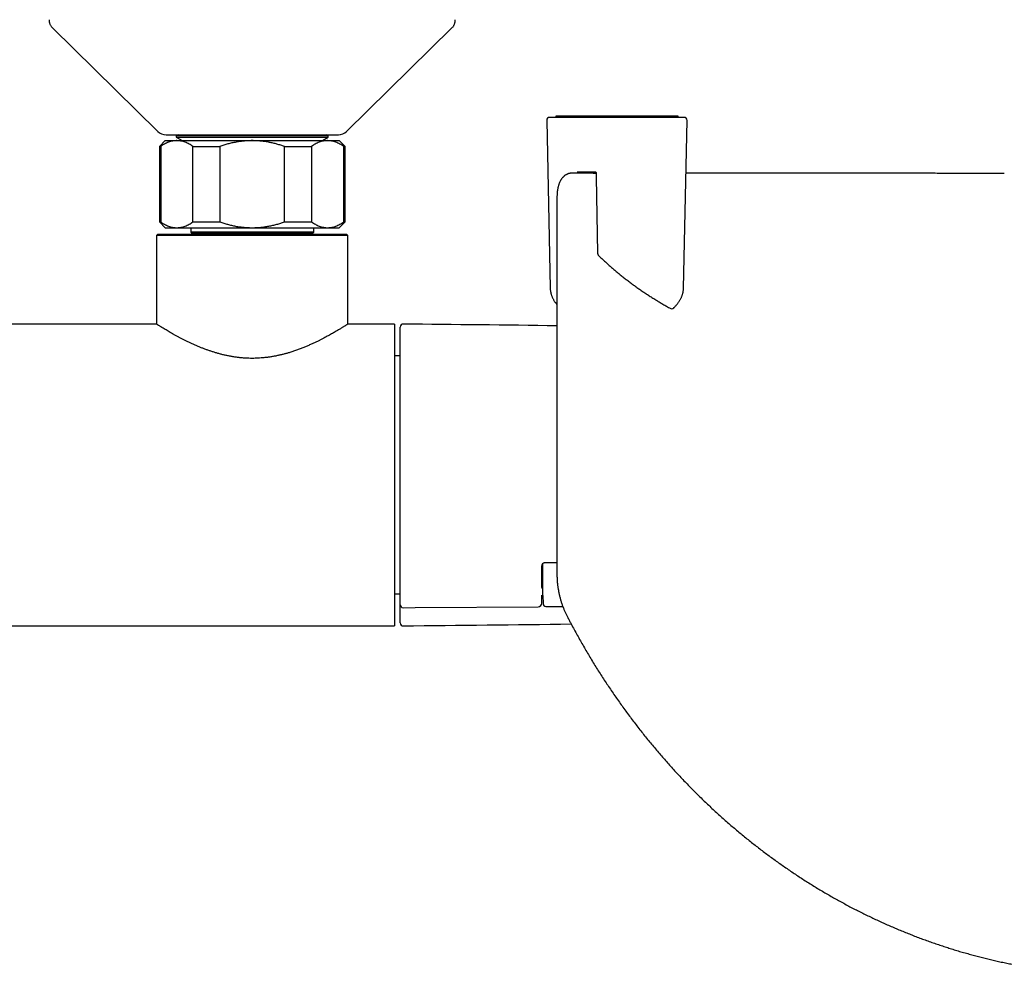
# Model space of a CAD drawing. Header units: millimetres. Extents: x 8 to 1095, y 12 to 2372.
# Tile 36 of 89: x 525 to 695, y 1027 to 1191. Entities that reach past the tile are written whole.
import ezdxf

# ---------------------------------------------------------------- set-up
doc = ezdxf.new("R2010")
doc.units = ezdxf.units.MM

msp = doc.modelspace()

# ---------------------------------------------------------------- linework, layer by layer
at = {"color": 7, "linetype": 'Continuous', "lineweight": 30}
for p, q in [((530.79, 1189.78), (548.94, 1171.94)), ((581.44, 1171.94), (599.59, 1189.78)), ((639.62, 1174.37), (616.43, 1174.37)), ((617.48, 1174.57), (617.48, 1174.45)), ((617.48, 1174.44), (617.57, 1174.37)), ((638.5, 1174.37), (638.58, 1174.45)), ((638.58, 1174.45), (638.58, 1174.57)), ((615.93, 1173.86), (616.54, 1144.98)), ((639.51, 1144.98), (640.12, 1173.86)), ((550.34, 1171.37), (580.04, 1171.37)), ((552.41, 1171.37), (552.09, 1171.18)), ((552.09, 1171.18), (552.09, 1170.95)), ((565.19, 1171.18), (552.09, 1171.18)), ((552.09, 1170.95), (553.1, 1170.37)), ((552.09, 1170.95), (578.29, 1170.95)), ((578.29, 1171.18), (565.19, 1171.18)), ((577.28, 1170.37), (578.29, 1170.95)), ((578.29, 1171.18), (577.97, 1171.37)), ((578.29, 1170.95), (578.29, 1171.18)), ((550.19, 1170.37), (549.19, 1169.37)), ((549.19, 1169.37), (549.19, 1156.37)), ((549.19, 1169.37), (549.42, 1169.37)), ((549.42, 1169.37), (549.42, 1156.37)), ((550.19, 1170.37), (552.2, 1170.37)), ((552.2, 1170.37), (565.19, 1170.37)), ((554.98, 1169.37), (559.62, 1169.37)), ((554.98, 1156.37), (554.98, 1169.37)), ((559.62, 1169.37), (559.62, 1156.37)), ((565.19, 1170.37), (578.18, 1170.37)), ((570.76, 1169.37), (575.4, 1169.37)), ((570.76, 1156.37), (570.76, 1169.37)), ((575.4, 1169.37), (575.4, 1156.37)), ((578.18, 1170.37), (580.19, 1170.37)), ((581.19, 1169.37), (580.19, 1170.37)), ((580.97, 1156.37), (580.97, 1169.37)), ((580.97, 1169.37), (581.19, 1169.37)), ((581.19, 1156.37), (581.19, 1169.37)), ((620.12, 1164.75), (620.11, 1164.75)), ((621.18, 1165.02), (624.23, 1165.02)), ((623.95, 1164.76), (624.2, 1164.76)), ((624.2, 1164.76), (624.12, 1164.75)), ((549.19, 1156.37), (550.19, 1155.37)), ((549.19, 1156.37), (549.42, 1156.37)), ((550.19, 1155.37), (552.2, 1155.37)), ((552.2, 1155.37), (565.19, 1155.37)), ((554.59, 1155.37), (554.59, 1154.59)), ((554.98, 1156.37), (559.62, 1156.37)), ((565.19, 1155.37), (578.18, 1155.37)), ((570.76, 1156.37), (575.4, 1156.37)), ((575.79, 1154.59), (575.79, 1155.37)), ((578.18, 1155.37), (580.19, 1155.37)), ((580.19, 1155.37), (581.19, 1156.37)), ((580.97, 1156.37), (581.19, 1156.37)), ((548.94, 1154.27), (548.69, 1154.02)), ((548.69, 1154.02), (548.69, 1138.77)), ((565.19, 1154.02), (548.69, 1154.02)), ((548.94, 1154.27), (565.19, 1154.27)), ((554.59, 1154.59), (554.79, 1154.39)), ((565.19, 1154.59), (554.59, 1154.59)), ((554.79, 1154.39), (555.46, 1154.29)), ((565.19, 1154.39), (554.79, 1154.39)), ((575.79, 1154.59), (565.19, 1154.59)), ((575.59, 1154.39), (565.19, 1154.39)), ((565.19, 1154.27), (581.44, 1154.27)), ((581.69, 1154.02), (565.19, 1154.02)), ((574.92, 1154.29), (575.59, 1154.39)), ((575.59, 1154.39), (575.79, 1154.59)), ((581.69, 1154.02), (581.44, 1154.27)), ((581.69, 1138.77), (581.69, 1154.02)), ((639.51, 1144.97), (639.51, 1144.98)), ((548.69, 1138.77), (502.75, 1138.77)), ((589.69, 1138.77), (581.69, 1138.77)), ((589.69, 1138.77), (589.69, 1086.77)), ((590.69, 1098.08), (590.69, 1138.26)), ((590.69, 1133.27), (589.69, 1133.27)), ((590.69, 1095.23), (590.69, 1096.69)), ((615.11, 1093.38), (615.11, 1097.06)), ((615.29, 1096.62), (615.29, 1097.55)), ((615.29, 1092.03), (615.29, 1096.62)), ((590.69, 1090.41), (590.69, 1095.1)), ((589.69, 1092.27), (590.69, 1092.27)), ((615.08, 1090.68), (615.09, 1091.99)), ((615.09, 1091.99), (615.09, 1091.99)), ((615.29, 1092.03), (615.31, 1090.63)), ((615.29, 1092.03), (615.29, 1092.03)), ((590.69, 1090.4), (590.69, 1090.41)), ((590.69, 1087.27), (590.69, 1090.38)), ((615.81, 1090.13), (618.7, 1090.13)), ((508.43, 1086.77), (589.69, 1086.77))]:
    msp.add_line(p, q, dxfattribs=at)
at = {"color": 7, "linetype": 'Continuous', "lineweight": 30, "flags": 128}
for points in [[(624.34, 1165), (624.34, 1165), (624.34, 1165)], [(624.44, 1164.87), (624.45, 1164.09), (624.68, 1150.98)], [(555.46, 1154.29), (555.54, 1154.27), (555.55, 1154.27)], [(574.83, 1154.27), (574.84, 1154.27), (574.92, 1154.29)], [(591.2, 1089.89), (593.25, 1089.91), (614.48, 1090.08)]]:
    msp.add_lwpolyline(points, dxfattribs=at)
at = {"color": 7, "linetype": 'Continuous', "lineweight": 30}
for centre, radius, start, end in [((616.43, 1173.87), 0.5, 90, 181.2052), ((639.62, 1173.87), 0.5, 358.7825, 90), ((550.34, 1173.37), 2, 225.4958, 270), ((580.04, 1173.37), 2, 270, 314.5042), ((625.18, 1150.99), 0.5, 181.0152, 225.4771), ((637.47, 1141.92), 0.5, 241.2414, 270), ((637.47, 1141.92), 0.5, 270, 313.2463), ((591.19, 1138.26), 0.5, 89.4419, 180), ((491.36, -9110.75), 10250, 89.29379, 89.441933), ((591.19, 1090.39), 0.5, 180, 270.483), ((614.48, 1090.68), 0.6, 270.4758, 359.2804), ((615.81, 1090.63), 0.5, 180.7133, 270), ((591.19, 1087.27), 0.5, 180, 270.5581), ((491.36, 11336.29), 10250, 270.558067, 270.719918)]:
    msp.add_arc(centre, radius, start, end, dxfattribs=at)
msp.add_ellipse((615.71, 1093.38), major_axis=(0.6, 0), ratio=0.70708, start_param=3.141593, end_param=3.936624, dxfattribs=at)
for points, knots in [([(530.19, 1191.2), (530.19, 1191.14), (530.2, 1191), (530.23, 1190.8), (530.27, 1190.61), (530.34, 1190.43), (530.42, 1190.25), (530.53, 1190.08), (530.65, 1189.92), (530.74, 1189.83), (530.79, 1189.78)], [0, 0, 0, 0, 0.129502, 0.255184, 0.378256, 0.5, 0.621744, 0.744816, 0.870498, 1, 1, 1, 1]), ([(599.59, 1189.78), (599.64, 1189.83), (599.73, 1189.92), (599.86, 1190.08), (599.96, 1190.25), (600.04, 1190.43), (600.11, 1190.61), (600.16, 1190.8), (600.19, 1191), (600.19, 1191.14), (600.19, 1191.2)], [0, 0, 0, 0, 0.129502, 0.255184, 0.378256, 0.5, 0.621744, 0.744816, 0.870498, 1, 1, 1, 1]), ([(617.49, 1174.45), (617.49, 1174.45), (617.48, 1174.45), (617.5, 1174.45), (617.53, 1174.45), (617.58, 1174.46), (617.65, 1174.46), (617.73, 1174.46), (617.84, 1174.46), (617.98, 1174.47), (618.16, 1174.47), (618.37, 1174.47), (618.59, 1174.47), (618.8, 1174.47), (619.01, 1174.47), (619.24, 1174.47), (619.48, 1174.47), (619.75, 1174.47), (620.03, 1174.47), (620.32, 1174.47), (620.63, 1174.47), (620.94, 1174.47), (621.27, 1174.47), (621.61, 1174.47), (621.95, 1174.47), (622.29, 1174.47), (622.64, 1174.47), (623, 1174.47), (623.35, 1174.47), (623.71, 1174.47), (624.08, 1174.47), (624.46, 1174.47), (624.84, 1174.47), (625.24, 1174.48), (625.64, 1174.48), (626.04, 1174.48), (626.43, 1174.48), (626.83, 1174.48), (627.22, 1174.48), (627.65, 1174.48), (628.12, 1174.48), (628.62, 1174.48), (629.12, 1174.48), (629.62, 1174.48), (630.12, 1174.48), (630.61, 1174.48), (631.09, 1174.48), (631.57, 1174.47), (632.03, 1174.47), (632.48, 1174.47), (632.92, 1174.47), (633.32, 1174.47), (633.68, 1174.47), (634, 1174.47), (634.31, 1174.47), (634.61, 1174.47), (634.91, 1174.47), (635.19, 1174.47), (635.46, 1174.47), (635.74, 1174.47), (636.01, 1174.47), (636.27, 1174.47), (636.52, 1174.47), (636.77, 1174.47), (637.03, 1174.47), (637.28, 1174.47), (637.5, 1174.47), (637.71, 1174.47), (637.89, 1174.47), (638.06, 1174.47), (638.2, 1174.46), (638.32, 1174.46), (638.41, 1174.46), (638.49, 1174.46), (638.54, 1174.45), (638.58, 1174.45), (638.58, 1174.45), (638.58, 1174.45)], [0, 0, 0, 0, 0.006024, 0.019695, 0.033382, 0.047022, 0.060678, 0.07435, 0.088039, 0.105083, 0.12216, 0.142702, 0.158046, 0.17171, 0.185393, 0.197385, 0.211244, 0.225124, 0.238601, 0.252099, 0.265127, 0.278176, 0.291249, 0.304344, 0.316418, 0.328512, 0.340627, 0.352764, 0.364077, 0.375431, 0.386804, 0.398251, 0.409719, 0.421262, 0.432828, 0.44444, 0.455446, 0.466473, 0.477522, 0.488592, 0.502413, 0.516299, 0.530229, 0.544239, 0.558293, 0.572402, 0.586377, 0.600401, 0.614464, 0.628557, 0.642689, 0.65684, 0.668035, 0.679262, 0.690506, 0.701806, 0.71312, 0.72449, 0.735874, 0.747289, 0.759949, 0.772627, 0.785324, 0.798038, 0.813537, 0.829064, 0.844634, 0.86026, 0.875757, 0.891279, 0.906838, 0.922448, 0.937944, 0.953463, 0.969018, 0.984621, 1, 1, 1, 1]), ([(638.58, 1174.57), (638.58, 1174.57), (638.58, 1174.57), (638.57, 1174.57), (638.53, 1174.57), (638.48, 1174.57), (638.41, 1174.57), (638.31, 1174.57), (638.2, 1174.57), (638.07, 1174.57), (637.92, 1174.57), (637.75, 1174.57), (637.56, 1174.57), (637.34, 1174.57), (637.1, 1174.57), (636.84, 1174.57), (636.58, 1174.57), (636.32, 1174.57), (636.04, 1174.57), (635.74, 1174.57), (635.43, 1174.57), (635.11, 1174.57), (634.78, 1174.57), (634.45, 1174.57), (634.11, 1174.57), (633.76, 1174.57), (633.41, 1174.57), (633.06, 1174.57), (632.7, 1174.57), (632.3, 1174.57), (631.86, 1174.57), (631.36, 1174.57), (630.85, 1174.57), (630.33, 1174.57), (629.81, 1174.57), (629.33, 1174.57), (628.89, 1174.57), (628.5, 1174.57), (628.11, 1174.57), (627.73, 1174.57), (627.35, 1174.57), (626.98, 1174.57), (626.61, 1174.57), (626.24, 1174.57), (625.87, 1174.57), (625.51, 1174.57), (625.15, 1174.57), (624.77, 1174.57), (624.38, 1174.57), (623.96, 1174.57), (623.57, 1174.57), (623.2, 1174.57), (622.84, 1174.57), (622.5, 1174.57), (622.17, 1174.57), (621.85, 1174.57), (621.54, 1174.57), (621.24, 1174.57), (620.95, 1174.57), (620.66, 1174.57), (620.39, 1174.57), (620.13, 1174.57), (619.88, 1174.57), (619.62, 1174.57), (619.37, 1174.57), (619.14, 1174.57), (618.92, 1174.57), (618.72, 1174.57), (618.53, 1174.57), (618.36, 1174.57), (618.19, 1174.57), (618.03, 1174.57), (617.88, 1174.57), (617.75, 1174.57), (617.65, 1174.57), (617.57, 1174.57), (617.52, 1174.57), (617.49, 1174.57), (617.49, 1174.57), (617.49, 1174.57)], [0, 0, 0, 0, 0.00508, 0.019731, 0.034401, 0.049094, 0.063721, 0.078374, 0.093046, 0.107744, 0.122368, 0.137024, 0.151702, 0.166413, 0.182877, 0.197544, 0.212235, 0.225112, 0.238672, 0.252255, 0.265862, 0.279493, 0.292003, 0.304533, 0.317087, 0.329662, 0.341289, 0.352935, 0.364603, 0.376291, 0.390908, 0.40557, 0.420672, 0.435826, 0.450625, 0.465475, 0.476212, 0.486969, 0.497748, 0.508547, 0.518891, 0.529254, 0.539636, 0.550035, 0.560379, 0.57074, 0.581119, 0.591515, 0.604177, 0.6166, 0.62905, 0.640887, 0.652746, 0.664081, 0.675433, 0.686896, 0.698395, 0.709911, 0.72149, 0.733084, 0.744741, 0.756412, 0.768117, 0.781172, 0.794246, 0.80734, 0.820451, 0.833503, 0.846572, 0.859659, 0.87276, 0.889136, 0.90557, 0.922033, 0.938554, 0.95493, 0.97136, 0.987817, 1, 1, 1, 1]), ([(552.2, 1170.37), (552.17, 1170.37), (552.02, 1170.36), (551.77, 1170.35), (551.43, 1170.29), (551.09, 1170.21), (550.76, 1170.1), (550.42, 1169.95), (550.08, 1169.78), (549.75, 1169.59), (549.53, 1169.44), (549.42, 1169.37)], [0, 0, 0, 0, 0.034085, 0.152699, 0.271315, 0.390844, 0.510376, 0.632431, 0.75449, 0.877243, 1, 1, 1, 1]), ([(554.98, 1169.37), (554.87, 1169.44), (554.65, 1169.59), (554.32, 1169.78), (553.98, 1169.96), (553.63, 1170.1), (553.28, 1170.22), (552.92, 1170.3), (552.56, 1170.36), (552.32, 1170.36), (552.2, 1170.37)], [0, 0, 0, 0, 0.122973, 0.245942, 0.369581, 0.493217, 0.619375, 0.745529, 0.872765, 1, 1, 1, 1]), ([(565.19, 1170.37), (564.96, 1170.36), (564.49, 1170.36), (563.8, 1170.31), (563.1, 1170.23), (562.4, 1170.11), (561.7, 1169.97), (561, 1169.8), (560.31, 1169.6), (559.85, 1169.44), (559.62, 1169.37)], [0, 0, 0, 0, 0.122618, 0.245238, 0.368878, 0.492521, 0.618996, 0.745475, 0.872735, 1, 1, 1, 1]), ([(570.76, 1169.37), (570.54, 1169.44), (570.12, 1169.58), (569.46, 1169.77), (568.81, 1169.94), (568.14, 1170.08), (567.46, 1170.2), (566.76, 1170.29), (566.07, 1170.35), (565.54, 1170.36), (565.25, 1170.37), (565.19, 1170.37)], [0, 0, 0, 0, 0.119246, 0.238489, 0.358338, 0.478183, 0.600299, 0.722411, 0.845493, 0.968574, 1, 1, 1, 1]), ([(578.18, 1170.37), (578.15, 1170.37), (578, 1170.36), (577.75, 1170.35), (577.41, 1170.29), (577.07, 1170.21), (576.74, 1170.1), (576.4, 1169.95), (576.06, 1169.78), (575.73, 1169.59), (575.51, 1169.44), (575.4, 1169.37)], [0, 0, 0, 0, 0.034085, 0.152699, 0.271315, 0.390844, 0.510376, 0.632431, 0.75449, 0.877243, 1, 1, 1, 1]), ([(580.97, 1169.37), (580.85, 1169.44), (580.63, 1169.59), (580.3, 1169.78), (579.96, 1169.96), (579.61, 1170.1), (579.26, 1170.22), (578.9, 1170.3), (578.54, 1170.36), (578.3, 1170.36), (578.18, 1170.37)], [0, 0, 0, 0, 0.1229729, 0.2459423, 0.3695815, 0.4932168, 0.6193748, 0.7455295, 0.8727654, 1, 1, 1, 1]), ([(620.12, 1164.76), (620.12, 1164.76), (620.07, 1164.75), (619.98, 1164.74), (619.84, 1164.72), (619.71, 1164.68), (619.57, 1164.64), (619.44, 1164.58), (619.32, 1164.52), (619.2, 1164.46), (619.08, 1164.38), (618.97, 1164.3), (618.86, 1164.2), (618.75, 1164.1), (618.65, 1163.99), (618.55, 1163.87), (618.46, 1163.74), (618.37, 1163.6), (618.29, 1163.45), (618.21, 1163.3), (618.14, 1163.13), (618.07, 1162.96), (618.01, 1162.77), (617.95, 1162.58), (617.9, 1162.38), (617.85, 1162.17), (617.81, 1161.96), (617.78, 1161.75), (617.75, 1161.53), (617.73, 1161.32), (617.72, 1161.11), (617.71, 1160.89), (617.7, 1160.63), (617.7, 1160.27), (617.7, 1159.77), (617.7, 1159.1), (617.7, 1158.17), (617.7, 1156.56), (617.7, 1137.87), (617.7, 1118.51), (617.7, 1099.5), (617.7, 1097.57), (617.7, 1096.57), (617.7, 1096.02), (617.7, 1095.66), (617.7, 1095.39), (617.71, 1095.14), (617.72, 1094.9), (617.73, 1094.68), (617.74, 1094.45), (617.76, 1094.22), (617.79, 1093.97), (617.82, 1093.72), (617.85, 1093.46), (617.89, 1093.2), (617.94, 1092.94), (617.99, 1092.68), (618.04, 1092.42), (618.1, 1092.16), (618.16, 1091.9), (618.23, 1091.63), (618.3, 1091.37), (618.38, 1091.11), (618.45, 1090.85), (618.54, 1090.6), (618.62, 1090.34), (618.71, 1090.09), (618.81, 1089.85), (618.91, 1089.6), (619.01, 1089.36), (619.11, 1089.13), (619.22, 1088.9), (619.32, 1088.68), (619.44, 1088.45), (619.57, 1088.19), (619.77, 1087.82), (620.09, 1087.21), (620.53, 1086.38), (621.06, 1085.41), (621.6, 1084.45), (622.14, 1083.49), (622.7, 1082.54), (623.25, 1081.6), (623.82, 1080.66), (624.39, 1079.73), (624.97, 1078.81), (625.56, 1077.89), (626.16, 1076.98), (626.76, 1076.08), (627.37, 1075.18), (627.98, 1074.29), (628.61, 1073.41), (629.23, 1072.53), (629.87, 1071.67), (630.51, 1070.81), (631.16, 1069.95), (631.81, 1069.1), (632.47, 1068.26), (633.14, 1067.43), (633.81, 1066.61), (634.49, 1065.79), (635.17, 1064.98), (635.86, 1064.18), (636.56, 1063.39), (637.26, 1062.6), (637.97, 1061.82), (638.68, 1061.05), (639.4, 1060.29), (640.13, 1059.53), (640.86, 1058.78), (641.6, 1058.04), (642.34, 1057.31), (643.09, 1056.58), (643.84, 1055.86), (644.6, 1055.16), (645.36, 1054.46), (646.13, 1053.76), (646.9, 1053.08), (647.68, 1052.4), (648.46, 1051.74), (649.24, 1051.08), (650.03, 1050.43), (650.83, 1049.78), (651.63, 1049.15), (652.43, 1048.52), (653.24, 1047.91), (654.05, 1047.3), (654.87, 1046.7), (655.69, 1046.11), (656.51, 1045.52), (657.34, 1044.95), (658.17, 1044.39), (659, 1043.83), (659.84, 1043.28), (660.69, 1042.74), (661.53, 1042.21), (662.38, 1041.68), (663.24, 1041.17), (664.09, 1040.67), (664.95, 1040.17), (665.81, 1039.68), (666.67, 1039.21), (667.54, 1038.74), (668.41, 1038.28), (669.29, 1037.82), (670.16, 1037.38), (671.05, 1036.95), (671.93, 1036.52), (672.82, 1036.1), (673.71, 1035.69), (674.6, 1035.29), (675.5, 1034.9), (676.4, 1034.52), (677.29, 1034.15), (678.2, 1033.78), (679.1, 1033.43), (680.01, 1033.08), (680.92, 1032.74), (681.83, 1032.41), (682.74, 1032.09), (683.65, 1031.78), (684.57, 1031.48), (685.48, 1031.19), (686.4, 1030.91), (687.32, 1030.63), (688.24, 1030.37), (689.16, 1030.11), (690.09, 1029.87), (691.01, 1029.63), (691.94, 1029.4), (692.87, 1029.18), (693.8, 1028.96), (694.74, 1028.76), (695.67, 1028.57), (696.61, 1028.38), (697.54, 1028.21), (698.48, 1028.04), (699.42, 1027.88), (700.36, 1027.73), (701.29, 1027.59), (702.24, 1027.46), (703.18, 1027.34), (704.12, 1027.23), (705.06, 1027.12), (706, 1027.03), (706.94, 1026.94), (707.89, 1026.86), (708.84, 1026.8), (709.78, 1026.74), (710.73, 1026.69), (711.68, 1026.65), (712.62, 1026.61), (713.56, 1026.59), (714.51, 1026.58), (715.45, 1026.57), (716.39, 1026.57), (717.34, 1026.59), (718.28, 1026.61), (719.23, 1026.64), (720.17, 1026.68), (721.11, 1026.73), (722.06, 1026.78), (723, 1026.85), (723.94, 1026.93), (724.88, 1027.01), (725.82, 1027.1), (726.76, 1027.21), (727.7, 1027.32), (728.64, 1027.44), (729.58, 1027.57), (730.51, 1027.7), (731.45, 1027.85), (732.39, 1028.01), (733.33, 1028.17), (734.26, 1028.35), (735.2, 1028.53), (736.13, 1028.72), (737.06, 1028.92), (737.99, 1029.13), (738.92, 1029.35), (739.85, 1029.58), (740.78, 1029.82), (741.7, 1030.06), (742.63, 1030.32), (743.55, 1030.58), (744.46, 1030.85), (745.38, 1031.13), (746.29, 1031.42), (747.21, 1031.72), (748.12, 1032.03), (749.02, 1032.34), (749.93, 1032.67), (750.83, 1033), (751.74, 1033.35), (752.64, 1033.7), (753.53, 1034.06), (754.43, 1034.43), (755.33, 1034.81), (756.22, 1035.19), (757.11, 1035.59), (758, 1035.99), (758.88, 1036.41), (759.76, 1036.83), (760.64, 1037.26), (761.51, 1037.7), (762.38, 1038.15), (763.25, 1038.6), (764.12, 1039.07), (764.98, 1039.54), (765.84, 1040.02), (766.7, 1040.52), (767.55, 1041.02), (768.4, 1041.53), (769.25, 1042.04), (770.1, 1042.57), (770.94, 1043.11), (771.78, 1043.65), (772.61, 1044.2), (773.44, 1044.76), (774.26, 1045.33), (775.08, 1045.91), (775.9, 1046.5), (776.72, 1047.09), (777.52, 1047.69), (778.33, 1048.3), (779.13, 1048.92), (779.92, 1049.55), (780.71, 1050.18), (781.5, 1050.83), (782.28, 1051.48), (783.06, 1052.14), (783.84, 1052.81), (784.6, 1053.48), (785.37, 1054.17), (786.13, 1054.86), (786.89, 1055.56), (787.64, 1056.27), (788.38, 1056.99), (789.12, 1057.72), (789.86, 1058.45), (790.59, 1059.19), (791.31, 1059.94), (792.03, 1060.7), (792.74, 1061.46), (793.45, 1062.23), (794.15, 1063.01), (794.85, 1063.8), (795.54, 1064.59), (796.22, 1065.39), (796.9, 1066.2), (797.58, 1067.02), (798.24, 1067.85), (798.91, 1068.68), (799.56, 1069.52), (800.21, 1070.37), (800.85, 1071.23), (801.49, 1072.09), (802.12, 1072.96), (802.74, 1073.83), (803.36, 1074.72), (803.97, 1075.6), (804.57, 1076.5), (805.16, 1077.4), (805.75, 1078.31), (806.33, 1079.23), (806.91, 1080.15), (807.48, 1081.08), (808.04, 1082.01), (808.59, 1082.95), (809.14, 1083.9), (809.68, 1084.86), (810.21, 1085.82), (810.73, 1086.78), (811.16, 1087.6), (811.46, 1088.17), (811.63, 1088.5), (811.75, 1088.74), (811.86, 1088.97), (811.96, 1089.19), (812.06, 1089.41), (812.16, 1089.64), (812.25, 1089.88), (812.35, 1090.13), (812.44, 1090.38), (812.52, 1090.63), (812.6, 1090.88), (812.68, 1091.14), (812.75, 1091.4), (812.82, 1091.65), (812.89, 1091.91), (812.95, 1092.18), (813.01, 1092.44), (813.06, 1092.7), (813.11, 1092.96), (813.16, 1093.22), (813.2, 1093.48), (813.23, 1093.74), (813.26, 1093.99), (813.29, 1094.25), (813.31, 1094.49), (813.32, 1094.71), (813.33, 1094.93), (813.34, 1095.15), (813.34, 1095.39), (813.35, 1095.65), (813.35, 1095.99), (813.35, 1096.41), (813.35, 1097.03), (813.35, 1109.1), (813.35, 1125.35), (813.35, 1145.1), (813.34, 1154.08), (813.35, 1158.93), (813.35, 1160.1), (813.35, 1160.53), (813.34, 1160.84), (813.33, 1161.1), (813.31, 1161.32), (813.29, 1161.51), (813.28, 1161.67), (813.25, 1161.85), (813.22, 1162.04), (813.18, 1162.25), (813.13, 1162.46), (813.08, 1162.66), (813.02, 1162.85), (812.95, 1163.03), (812.88, 1163.21), (812.8, 1163.38), (812.71, 1163.54), (812.62, 1163.69), (812.52, 1163.84), (812.41, 1163.97), (812.3, 1164.09), (812.19, 1164.2), (812.08, 1164.3), (811.96, 1164.39), (811.83, 1164.47), (811.7, 1164.54), (811.57, 1164.6), (811.45, 1164.65), (811.35, 1164.68), (811.26, 1164.7), (811.16, 1164.73), (811.08, 1164.74), (811.03, 1164.74), (811.02, 1164.75)], [0, 0, 0, 0, 0.000013, 0.000518, 0.001004, 0.001525, 0.002028, 0.002518, 0.002989, 0.003439, 0.00394, 0.004449, 0.004966, 0.005494, 0.006032, 0.006579, 0.00714, 0.007722, 0.00832, 0.008934, 0.009563, 0.010205, 0.010858, 0.01152, 0.012189, 0.012861, 0.013521, 0.014182, 0.014843, 0.015505, 0.016045, 0.016587, 0.017356, 0.018265, 0.019617, 0.021489, 0.023904, 0.027286, 0.034965, 0.179633, 0.188737, 0.193417, 0.195684, 0.197114, 0.197939, 0.198663, 0.199337, 0.199956, 0.200539, 0.201097, 0.201691, 0.202297, 0.202932, 0.203564, 0.204197, 0.20483, 0.205456, 0.206085, 0.206714, 0.207343, 0.207971, 0.208598, 0.209222, 0.209844, 0.210463, 0.211078, 0.211691, 0.212305, 0.212921, 0.213535, 0.214148, 0.214728, 0.215294, 0.215912, 0.216606, 0.217454, 0.218967, 0.221666, 0.22436, 0.227048, 0.22973, 0.232407, 0.235078, 0.237743, 0.240402, 0.243055, 0.245701, 0.248344, 0.250982, 0.253614, 0.25624, 0.258859, 0.26147, 0.264072, 0.266668, 0.269266, 0.271855, 0.274436, 0.277009, 0.279575, 0.282133, 0.284685, 0.287229, 0.289768, 0.2923, 0.294827, 0.297349, 0.299865, 0.302378, 0.304885, 0.307389, 0.30989, 0.312387, 0.314872, 0.317349, 0.31982, 0.322283, 0.324741, 0.327194, 0.32964, 0.332083, 0.33452, 0.336943, 0.339362, 0.341778, 0.344189, 0.346596, 0.348996, 0.351389, 0.353774, 0.35615, 0.358516, 0.360891, 0.36326, 0.365621, 0.367975, 0.370322, 0.372662, 0.374996, 0.377325, 0.379648, 0.381965, 0.384279, 0.386587, 0.388892, 0.391194, 0.393492, 0.395787, 0.39808, 0.400371, 0.40266, 0.404948, 0.407213, 0.409478, 0.411744, 0.41401, 0.416273, 0.418531, 0.420783, 0.423028, 0.425264, 0.42749, 0.429714, 0.431945, 0.434171, 0.436394, 0.438613, 0.44083, 0.443045, 0.445257, 0.447467, 0.449676, 0.451884, 0.454089, 0.456292, 0.458491, 0.460689, 0.462884, 0.465077, 0.46727, 0.469461, 0.471652, 0.473843, 0.476022, 0.478199, 0.480381, 0.482568, 0.484757, 0.486946, 0.489134, 0.491317, 0.493495, 0.495665, 0.497826, 0.499997, 0.502177, 0.504356, 0.506534, 0.50871, 0.510885, 0.51306, 0.515235, 0.51741, 0.519586, 0.521762, 0.523939, 0.526118, 0.528299, 0.530481, 0.532667, 0.534855, 0.537046, 0.539241, 0.541439, 0.543643, 0.545842, 0.548039, 0.550242, 0.552449, 0.55466, 0.556873, 0.559089, 0.561307, 0.563525, 0.565743, 0.567959, 0.570179, 0.572405, 0.574632, 0.576862, 0.579095, 0.581332, 0.583572, 0.585817, 0.588067, 0.590322, 0.592583, 0.594852, 0.597123, 0.599396, 0.601672, 0.60395, 0.606232, 0.608518, 0.610807, 0.613101, 0.615399, 0.617702, 0.620011, 0.622325, 0.624645, 0.626972, 0.629305, 0.631645, 0.633992, 0.636347, 0.638703, 0.641054, 0.643414, 0.645783, 0.648158, 0.65054, 0.652927, 0.655317, 0.65771, 0.660104, 0.662503, 0.664916, 0.667333, 0.669756, 0.672184, 0.674618, 0.677058, 0.679506, 0.68196, 0.684422, 0.686895, 0.689374, 0.691856, 0.694343, 0.696834, 0.69933, 0.701832, 0.704339, 0.706852, 0.709371, 0.711897, 0.71443, 0.71697, 0.719517, 0.722072, 0.724636, 0.727208, 0.729789, 0.73237, 0.734952, 0.737543, 0.740142, 0.742747, 0.745358, 0.747973, 0.750593, 0.753217, 0.755846, 0.758486, 0.76113, 0.76378, 0.766436, 0.769098, 0.771766, 0.774441, 0.777123, 0.779809, 0.782501, 0.78385, 0.784575, 0.785218, 0.785807, 0.786358, 0.786949, 0.787519, 0.78813, 0.788745, 0.78936, 0.789972, 0.790579, 0.791194, 0.79181, 0.792429, 0.793051, 0.793678, 0.794302, 0.794929, 0.795557, 0.796189, 0.796822, 0.797457, 0.798094, 0.798732, 0.799372, 0.799904, 0.800458, 0.801047, 0.801682, 0.802385, 0.803215, 0.804424, 0.805868, 0.808387, 0.905051, 0.9413, 0.973018, 0.979959, 0.981697, 0.982742, 0.983542, 0.984284, 0.98496, 0.985429, 0.985924, 0.986412, 0.987081, 0.987748, 0.988416, 0.989086, 0.989763, 0.990421, 0.991081, 0.991737, 0.992385, 0.99302, 0.993638, 0.994236, 0.994814, 0.995371, 0.995902, 0.996436, 0.996958, 0.997471, 0.997976, 0.998477, 0.998821, 0.999137, 0.999448, 0.999857, 1, 1, 1, 1]), ([(623.4, 1164.79), (623.32, 1164.79), (623.15, 1164.79), (622.9, 1164.79), (622.64, 1164.79), (622.4, 1164.79), (622.18, 1164.79), (621.97, 1164.79), (621.77, 1164.79), (621.6, 1164.79), (621.44, 1164.79), (621.3, 1164.79), (621.19, 1164.79), (621.09, 1164.79), (621.01, 1164.79), (620.94, 1164.79), (620.88, 1164.79), (620.83, 1164.79), (620.8, 1164.79), (620.77, 1164.79), (620.76, 1164.79), (620.75, 1164.79), (620.74, 1164.79), (620.71, 1164.79), (620.66, 1164.79), (620.57, 1164.79), (620.47, 1164.78), (620.36, 1164.78), (620.26, 1164.77), (620.18, 1164.76), (620.13, 1164.76), (620.11, 1164.76)], [0, 0, 0, 0, 0.081025, 0.172594, 0.258735, 0.339448, 0.418178, 0.490946, 0.557749, 0.618587, 0.673459, 0.722364, 0.759334, 0.79197, 0.820273, 0.844244, 0.864182, 0.879162, 0.889183, 0.895116, 0.896715, 0.897608, 0.899095, 0.903888, 0.911126, 0.924934, 0.943492, 0.961425, 0.976234, 0.991044, 1, 1, 1, 1]), ([(621.71, 1164.79), (621.71, 1164.8), (621.73, 1164.83), (621.77, 1164.87), (621.83, 1164.93), (621.88, 1164.97), (621.94, 1165), (622, 1165.02), (622.05, 1165.02), (622.07, 1165.02)], [0, 0, 0, 0, 0.036172, 0.210204, 0.364735, 0.519266, 0.667287, 0.815346, 1, 1, 1, 1]), ([(624.44, 1164.7), (624.42, 1164.71), (624.31, 1164.73), (624.12, 1164.75), (623.87, 1164.77), (623.63, 1164.79), (623.47, 1164.79), (623.4, 1164.79)], [0, 0, 0, 0, 0.056717, 0.299796, 0.542875, 0.790247, 1, 1, 1, 1]), ([(624.23, 1165.02), (624.24, 1165.02), (624.26, 1165.02), (624.3, 1165.02), (624.32, 1165.01), (624.33, 1165), (624.33, 1165), (624.34, 1165)], [0, 0, 0, 0, 0.180013, 0.44014, 0.679181, 0.900921, 1, 1, 1, 1]), ([(624.34, 1165), (624.35, 1164.99), (624.37, 1164.98), (624.4, 1164.95), (624.42, 1164.91), (624.43, 1164.88), (624.44, 1164.88), (624.44, 1164.87)], [0, 0, 0, 0, 0.220355, 0.46658, 0.712093, 0.871401, 1, 1, 1, 1]), ([(694.78, 1164.73), (694.4, 1164.73), (693.48, 1164.73), (692.01, 1164.73), (690.37, 1164.73), (688.75, 1164.73), (687.12, 1164.73), (685.53, 1164.73), (683.98, 1164.73), (682.47, 1164.74), (680.96, 1164.74), (679.46, 1164.74), (677.93, 1164.74), (676.38, 1164.74), (674.81, 1164.74), (673.25, 1164.74), (671.7, 1164.74), (670.16, 1164.74), (668.54, 1164.74), (666.84, 1164.75), (665.07, 1164.75), (663.31, 1164.75), (661.6, 1164.75), (659.93, 1164.75), (658.31, 1164.75), (656.71, 1164.76), (655.12, 1164.76), (653.56, 1164.76), (652.04, 1164.76), (650.57, 1164.76), (649.15, 1164.76), (647.75, 1164.76), (646.36, 1164.77), (645, 1164.77), (643.65, 1164.77), (642.33, 1164.77), (641.08, 1164.77), (640.29, 1164.77), (639.93, 1164.77)], [0, 0, 0, 0, 0.017751, 0.043428, 0.069166, 0.094967, 0.120832, 0.146763, 0.171272, 0.195842, 0.220472, 0.245165, 0.26992, 0.296246, 0.322645, 0.349117, 0.375663, 0.402283, 0.428976, 0.460531, 0.492189, 0.523948, 0.55581, 0.586183, 0.616647, 0.647203, 0.677848, 0.708584, 0.739409, 0.768551, 0.797769, 0.82706, 0.856424, 0.885859, 0.915362, 0.944931, 0.974566, 1, 1, 1, 1]), ([(549.42, 1156.37), (549.53, 1156.29), (549.75, 1156.14), (550.08, 1155.95), (550.42, 1155.78), (550.77, 1155.63), (551.12, 1155.51), (551.48, 1155.43), (551.84, 1155.38), (552.08, 1155.37), (552.2, 1155.37)], [0, 0, 0, 0, 0.122973, 0.245942, 0.369581, 0.493217, 0.619375, 0.745529, 0.872765, 1, 1, 1, 1]), ([(552.2, 1155.37), (552.23, 1155.37), (552.38, 1155.37), (552.63, 1155.39), (552.97, 1155.44), (553.31, 1155.52), (553.65, 1155.64), (553.98, 1155.78), (554.32, 1155.95), (554.65, 1156.14), (554.87, 1156.29), (554.98, 1156.37)], [0, 0, 0, 0, 0.034085, 0.152699, 0.271315, 0.390844, 0.510376, 0.632431, 0.75449, 0.877243, 1, 1, 1, 1]), ([(559.62, 1156.37), (559.84, 1156.29), (560.29, 1156.14), (560.96, 1155.95), (561.64, 1155.78), (562.33, 1155.63), (563.03, 1155.51), (563.75, 1155.43), (564.47, 1155.38), (564.95, 1155.37), (565.19, 1155.37)], [0, 0, 0, 0, 0.1229729, 0.2459423, 0.3695815, 0.4932168, 0.6193748, 0.7455295, 0.8727654, 1, 1, 1, 1]), ([(565.19, 1155.37), (565.25, 1155.37), (565.54, 1155.37), (566.05, 1155.39), (566.72, 1155.44), (567.4, 1155.52), (568.07, 1155.64), (568.75, 1155.78), (569.42, 1155.95), (570.1, 1156.14), (570.54, 1156.29), (570.76, 1156.37)], [0, 0, 0, 0, 0.031426, 0.150353, 0.269282, 0.389133, 0.508986, 0.631385, 0.753788, 0.876892, 1, 1, 1, 1]), ([(575.4, 1156.37), (575.51, 1156.29), (575.73, 1156.14), (576.07, 1155.95), (576.41, 1155.78), (576.75, 1155.63), (577.1, 1155.51), (577.46, 1155.43), (577.82, 1155.38), (578.06, 1155.37), (578.18, 1155.37)], [0, 0, 0, 0, 0.122973, 0.245942, 0.369581, 0.493217, 0.619375, 0.745529, 0.872765, 1, 1, 1, 1]), ([(578.18, 1155.37), (578.21, 1155.37), (578.36, 1155.37), (578.62, 1155.39), (578.95, 1155.44), (579.29, 1155.52), (579.63, 1155.64), (579.96, 1155.78), (580.3, 1155.95), (580.63, 1156.14), (580.86, 1156.29), (580.97, 1156.37)], [0, 0, 0, 0, 0.0340845, 0.152699, 0.2713147, 0.3908442, 0.5103765, 0.6324315, 0.7544901, 0.8772433, 1, 1, 1, 1]), ([(624.83, 1150.64), (624.98, 1150.49), (625.3, 1150.18), (625.79, 1149.71), (626.31, 1149.23), (626.84, 1148.76), (627.38, 1148.29), (627.93, 1147.82), (628.48, 1147.36), (629.04, 1146.91), (629.6, 1146.47), (630.18, 1146.03), (630.75, 1145.6), (631.34, 1145.17), (631.93, 1144.75), (632.54, 1144.34), (633.14, 1143.94), (633.76, 1143.54), (634.38, 1143.15), (635.01, 1142.76), (635.64, 1142.38), (636.28, 1142.01), (636.81, 1141.71), (637.13, 1141.54), (637.23, 1141.48)], [0, 0, 0, 0, 0.041033, 0.087884, 0.134738, 0.181594, 0.228449, 0.275301, 0.322149, 0.36899, 0.415823, 0.462645, 0.509456, 0.556277, 0.603118, 0.649977, 0.696853, 0.743742, 0.790644, 0.837556, 0.884476, 0.931403, 0.978333, 1, 1, 1, 1]), ([(616.54, 1144.98), (616.54, 1144.93), (616.54, 1144.82), (616.56, 1144.64), (616.58, 1144.44), (616.62, 1144.25), (616.66, 1144.06), (616.72, 1143.86), (616.78, 1143.67), (616.85, 1143.48), (616.94, 1143.29), (617.03, 1143.11), (617.13, 1142.92), (617.24, 1142.73), (617.36, 1142.55), (617.5, 1142.37), (617.61, 1142.23), (617.68, 1142.15), (617.7, 1142.12)], [0, 0, 0, 0, 0.048596, 0.113601, 0.178642, 0.24376, 0.308995, 0.374379, 0.439942, 0.505708, 0.571694, 0.637911, 0.704362, 0.771045, 0.837954, 0.905076, 0.972395, 1, 1, 1, 1]), ([(637.81, 1141.55), (637.84, 1141.58), (637.93, 1141.67), (638.07, 1141.81), (638.23, 1141.99), (638.38, 1142.16), (638.53, 1142.34), (638.66, 1142.52), (638.78, 1142.7), (638.9, 1142.89), (639, 1143.08), (639.1, 1143.27), (639.18, 1143.46), (639.26, 1143.65), (639.32, 1143.84), (639.38, 1144.03), (639.43, 1144.23), (639.46, 1144.42), (639.49, 1144.62), (639.51, 1144.8), (639.51, 1144.92), (639.51, 1144.97)], [0, 0, 0, 0, 0.029627, 0.085291, 0.140901, 0.196419, 0.251828, 0.30711, 0.362247, 0.417223, 0.472023, 0.526637, 0.581057, 0.635278, 0.689304, 0.743142, 0.796803, 0.850307, 0.903677, 0.95694, 1, 1, 1, 1]), ([(565.19, 1132.86), (564.99, 1132.86), (564.59, 1132.87), (563.99, 1132.9), (563.38, 1132.94), (562.78, 1133), (562.18, 1133.08), (561.58, 1133.18), (560.98, 1133.3), (560.4, 1133.42), (559.84, 1133.56), (559.29, 1133.71), (558.75, 1133.87), (558.21, 1134.04), (557.69, 1134.22), (557.17, 1134.4), (556.67, 1134.59), (556.15, 1134.8), (555.64, 1135.02), (555.12, 1135.25), (554.61, 1135.48), (554.12, 1135.71), (553.64, 1135.94), (553.18, 1136.18), (552.74, 1136.41), (552.3, 1136.64), (551.87, 1136.88), (551.45, 1137.11), (551.06, 1137.34), (550.68, 1137.55), (550.34, 1137.76), (550.02, 1137.95), (549.73, 1138.12), (549.48, 1138.27), (549.28, 1138.4), (549.11, 1138.5), (548.97, 1138.59), (548.86, 1138.66), (548.77, 1138.72), (548.72, 1138.75), (548.69, 1138.77), (548.69, 1138.77), (548.69, 1138.77)], [0, 0, 0, 0, 0.022441, 0.044933, 0.067797, 0.090662, 0.113724, 0.136786, 0.160216, 0.183691, 0.20613, 0.228606, 0.251327, 0.274048, 0.296895, 0.319741, 0.342819, 0.365925, 0.391499, 0.417109, 0.442991, 0.468872, 0.494898, 0.520924, 0.54723, 0.573574, 0.602153, 0.630786, 0.659587, 0.688447, 0.718014, 0.747652, 0.777516, 0.807459, 0.832982, 0.85856, 0.884588, 0.910617, 0.936898, 0.96318, 0.989954, 1, 1, 1, 1]), ([(581.69, 1138.77), (581.69, 1138.77), (581.69, 1138.77), (581.67, 1138.76), (581.63, 1138.73), (581.56, 1138.69), (581.47, 1138.63), (581.36, 1138.56), (581.22, 1138.47), (581.07, 1138.38), (580.9, 1138.28), (580.72, 1138.16), (580.51, 1138.04), (580.29, 1137.9), (580.04, 1137.75), (579.78, 1137.6), (579.49, 1137.43), (579.18, 1137.25), (578.85, 1137.06), (578.49, 1136.86), (578.11, 1136.66), (577.72, 1136.45), (577.3, 1136.23), (576.87, 1136.01), (576.41, 1135.78), (575.9, 1135.54), (575.36, 1135.29), (574.8, 1135.04), (574.22, 1134.8), (573.61, 1134.55), (572.98, 1134.32), (572.33, 1134.09), (571.72, 1133.89), (571.14, 1133.72), (570.62, 1133.58), (570.08, 1133.45), (569.52, 1133.32), (568.96, 1133.21), (568.39, 1133.11), (567.81, 1133.03), (567.25, 1132.97), (566.72, 1132.92), (566.21, 1132.89), (565.7, 1132.87), (565.36, 1132.86), (565.19, 1132.86)], [0, 0, 0, 0, 0.0091936, 0.0322954, 0.0553974, 0.0786808, 0.1019645, 0.1255931, 0.1492675, 0.1711181, 0.193003, 0.2151387, 0.2372746, 0.259541, 0.2818075, 0.3043183, 0.3268596, 0.350963, 0.3751011, 0.3994922, 0.4238834, 0.4484059, 0.4729285, 0.4976988, 0.522501, 0.5501355, 0.5778136, 0.6056251, 0.6334822, 0.6618727, 0.6903152, 0.7189225, 0.7475892, 0.7692381, 0.790916, 0.812844, 0.8347717, 0.8568436, 0.8789152, 0.9012721, 0.9236733, 0.9426807, 0.9617172, 0.9808433, 1, 1, 1, 1]), ([(590.69, 1096.69), (590.69, 1096.73), (590.69, 1096.83), (590.69, 1096.99), (590.69, 1097.16), (590.69, 1097.35), (590.69, 1097.53), (590.69, 1097.72), (590.69, 1097.91), (590.69, 1098.03), (590.69, 1098.08)], [0, 0, 0, 0, 0.122092, 0.244185, 0.366277, 0.48837, 0.610458, 0.732547, 0.866273, 1, 1, 1, 1]), ([(615.37, 1097.61), (615.39, 1097.62), (615.42, 1097.64), (615.48, 1097.66), (615.55, 1097.68), (615.63, 1097.69), (615.68, 1097.69), (615.7, 1097.69), (615.7, 1097.69)], [0, 0, 0, 0, 0.138944, 0.354519, 0.568168, 0.782385, 0.995805, 1, 1, 1, 1]), ([(615.7, 1097.69), (615.89, 1097.69), (616.56, 1097.7), (617.22, 1097.71), (617.7, 1097.71)], [0, 0, 0, 0, 0.284654, 1, 1, 1, 1]), ([(615.09, 1096.79), (615.09, 1096.8), (615.1, 1096.83), (615.1, 1096.9), (615.1, 1097.01), (615.12, 1097.12), (615.13, 1097.21), (615.15, 1097.29), (615.17, 1097.36), (615.2, 1097.42), (615.23, 1097.48), (615.27, 1097.53), (615.31, 1097.57), (615.34, 1097.6), (615.37, 1097.61), (615.37, 1097.61)], [0, 0, 0, 0, 0.009707, 0.114959, 0.250124, 0.365535, 0.464966, 0.552695, 0.629312, 0.707479, 0.779615, 0.844948, 0.904001, 0.962607, 1, 1, 1, 1]), ([(615.09, 1096.78), (615.09, 1096.72), (615.09, 1096.67), (615.09, 1096.61), (615.09, 1096.61)], [0, 0, 0, 0, 0.969222, 1, 1, 1, 1]), ([(590.69, 1095.1), (590.69, 1095.1), (590.69, 1095.12), (590.69, 1095.14), (590.69, 1095.17), (590.69, 1095.21), (590.69, 1095.22), (590.69, 1095.23)], [0, 0, 0, 0, 0.060929, 0.295687, 0.530454, 0.765227, 1, 1, 1, 1]), ([(615.09, 1092.04), (615.09, 1092.04), (615.09, 1092.04), (615.1, 1092.05), (615.1, 1092.05), (615.1, 1092.05), (615.1, 1092.05)], [0, 0, 0, 0, 0.0875301, 0.3644441, 0.8610343, 1, 1, 1, 1]), ([(615.09, 1091.99), (615.09, 1092), (615.09, 1092.01), (615.09, 1092.03), (615.09, 1092.04)], [0, 0, 0, 0, 0.219926, 1, 1, 1, 1]), ([(615.09, 1091.99), (615.09, 1091.99), (615.09, 1091.99), (615.09, 1091.99), (615.09, 1091.99)], [0, 0, 0, 0, 0.631335, 1, 1, 1, 1])]:
    msp.add_open_spline(points, degree=3, knots=knots, dxfattribs=at)

doc.saveas('drawing.dxf')
